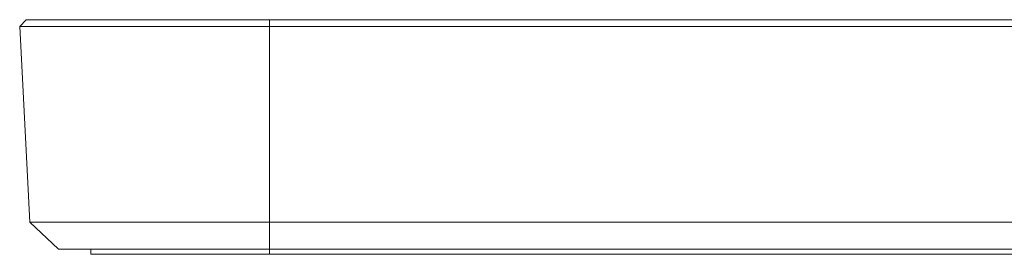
# Model space of a CAD drawing. Header units: centimetres. Extents: x -29.7 to 29.7, y -21 to 21.
# Tile 7 of 34: x 7.9 to 9.9, y 13 to 13.5. Entities that reach past the tile are written whole.
import ezdxf

# ---------------------------------------------------------------- set-up
doc = ezdxf.new("R2010")
doc.units = ezdxf.units.CM
doc.header["$MEASUREMENT"] = 0
doc.layers.add('06___PRT_ALL_SURFS', color=7, linetype='Continuous')

msp = doc.modelspace()

# ---------------------------------------------------------------- linework, layer by layer
at = {"layer": '06___PRT_ALL_SURFS', "lineweight": 9}
for points in [[(7.85195, 13.46654), (7.85195, 13.46654), (7.86534, 13.48065), (7.86534, 13.48065)], [(7.87342, 13.05679), (7.87342, 13.05679), (7.85195, 13.46654), (7.85195, 13.46654)], [(7.85195, 13.46654), (7.85195, 13.46654), (25.42597, 13.46654), (25.42597, 13.46654)], [(25.41259, 13.48065), (25.41259, 13.48065), (7.86534, 13.48065), (7.86534, 13.48065)], [(8.37523, 13.48065), (8.37523, 13.48065), (8.37523, 13.00036), (8.37523, 13.00036)], [(7.93289, 13.00036), (7.93289, 13.00036), (7.87342, 13.05679), (7.87342, 13.05679)], [(7.87342, 13.05679), (7.87342, 13.05679), (25.4045, 13.05679), (25.4045, 13.05679)], [(7.93289, 13.00036), (7.93289, 13.00036), (25.34503, 13.00036), (25.34503, 13.00036)], [(8.00089, 12.98977), (8.00089, 12.98977), (8.00089, 13.00036), (8.00089, 13.00036)], [(8.37523, 13.00036), (8.37523, 13.00036), (8.37523, 12.98977), (8.37523, 12.98977)], [(8.00089, 12.98977), (8.00089, 12.98977), (25.27703, 12.98977), (25.27703, 12.98977)]]:
    msp.add_open_spline(points, degree=3, dxfattribs=at)

doc.saveas('drawing.dxf')
